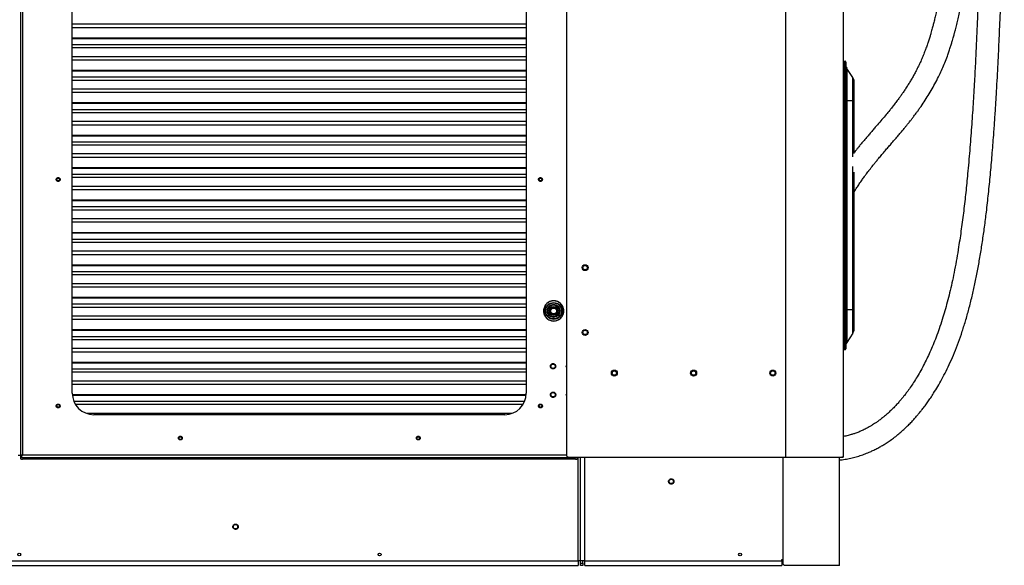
# Model space of a CAD drawing. Header units: millimetres. Extents: x 1141 to 9683, y 1625 to 6203.
# Tile 30 of 118: x 2648 to 4014, y 1625 to 2382. Entities that reach past the tile are written whole.
import ezdxf

# ---------------------------------------------------------------- set-up
doc = ezdxf.new("R2010")
doc.units = ezdxf.units.MM
doc.header["$LTSCALE"] = 25

msp = doc.modelspace()

# ---------------------------------------------------------------- linework, layer by layer
at = {"color": 7, "linetype": 'Continuous', "lineweight": 25}
for p, q in [((2649.1, 3134.5), (2649.1, 1777.2)), ((2651.9, 3134.5), (2651.9, 1777.2)), ((3406.7, 3133.7), (3406.7, 1777.7)), ((3710.7, 3136.7), (3710.7, 1774.7)), ((3790.7, 3136.7), (3790.7, 1774.7)), ((2721.1, 1863.6), (2721.1, 3048.6)), ((3351.1, 3048.6), (3351.1, 1863.6)), ((3351.1, 2375.5), (2721.1, 2375.5)), ((2721.1, 2371.2), (3351.1, 2371.2)), ((3351.1, 2356.3), (2721.1, 2356.3)), ((2721.1, 2355.9), (3351.1, 2355.9)), ((2721.1, 2347.5), (3351.1, 2347.5)), ((2721.1, 2343.1), (3351.1, 2343.1)), ((3351.1, 2330.5), (2721.1, 2330.5)), ((2721.1, 2326.2), (3351.1, 2326.2)), ((3791, 2269.2), (3791, 2323.2)), ((3792, 2323.5), (3791.3, 2323.4)), ((3791.3, 2323.4), (3791.3, 2269.2)), ((3792, 2324.2), (3793.7, 2324.1)), ((3792, 2269.2), (3792, 2324.2)), ((3793.7, 2269.2), (3793.7, 2324.1)), ((3794.6, 2323.1), (3794.6, 2269.2)), ((3351.1, 2311.3), (2721.1, 2311.3)), ((2721.1, 2310.9), (3351.1, 2310.9)), ((3791, 2316.5), (3790.7, 2316.5)), ((3795.6, 2314.3), (3795.6, 2269.2)), ((3804.3, 2301.5), (3795.6, 2314.3)), ((2721.1, 2302.5), (3351.1, 2302.5)), ((2721.1, 2298.1), (3351.1, 2298.1)), ((3804.3, 2269.2), (3804.3, 2301.5)), ((3805.3, 2298.2), (3805.3, 2269.2)), ((3351.1, 2285.5), (2721.1, 2285.5)), ((2721.1, 2281.2), (3351.1, 2281.2)), ((3791, 2269.2), (3790.7, 2269.2)), ((3791, 2269.2), (3791.3, 2269.2)), ((3791, 1979.2), (3791, 2269.2)), ((3792, 2269.2), (3791.3, 2269.2)), ((3791.3, 2269.2), (3791.3, 1979.2)), ((3792, 2269.2), (3793.7, 2269.2)), ((3792, 1979.2), (3792, 2269.2)), ((3793.7, 1979.2), (3793.7, 2269.2)), ((3794.6, 2269.2), (3793.7, 2269.2)), ((3794.6, 2269.2), (3794.6, 1979.2)), ((3795.6, 2269.2), (3794.6, 2269.2)), ((3795.6, 2269.2), (3795.6, 1979.2)), ((3804.3, 2269.2), (3795.6, 2269.2)), ((3805.3, 2269.2), (3804.3, 2269.2)), ((3804.3, 2191.4), (3804.3, 2269.2)), ((3805.3, 2269.2), (3805.3, 2196.2)), ((3351.1, 2266.3), (2721.1, 2266.3)), ((2721.1, 2265.9), (3351.1, 2265.9)), ((2721.1, 2257.4), (3351.1, 2257.4)), ((2721.1, 2253.1), (3351.1, 2253.1)), ((3351.1, 2240.5), (2721.1, 2240.5)), ((2721.1, 2236.1), (3351.1, 2236.1)), ((3351.1, 2221.3), (2721.1, 2221.3)), ((2721.1, 2220.8), (3351.1, 2220.8)), ((2721.1, 2212.4), (3351.1, 2212.4)), ((2721.1, 2208.1), (3351.1, 2208.1)), ((3351.1, 2195.5), (2721.1, 2195.5)), ((2721.1, 2191.1), (3351.1, 2191.1)), ((3351.1, 2176.2), (2721.1, 2176.2)), ((2721.1, 2175.8), (3351.1, 2175.8)), ((3804.3, 1979.2), (3804.3, 2178.3)), ((2721.1, 2167.4), (3351.1, 2167.4)), ((2721.1, 2163.1), (3351.1, 2163.1)), ((3805.3, 2170.2), (3805.3, 1979.2)), ((3351.1, 2150.4), (2721.1, 2150.4)), ((2721.1, 2146.1), (3351.1, 2146.1)), ((3351.1, 2131.2), (2721.1, 2131.2)), ((2721.1, 2130.8), (3351.1, 2130.8)), ((2721.1, 2122.4), (3351.1, 2122.4)), ((2721.1, 2118.1), (3351.1, 2118.1)), ((3351.1, 2105.4), (2721.1, 2105.4)), ((2721.1, 2101.1), (3351.1, 2101.1)), ((3351.1, 2086.2), (2721.1, 2086.2)), ((2721.1, 2085.8), (3351.1, 2085.8)), ((2721.1, 2077.4), (3351.1, 2077.4)), ((2721.1, 2073), (3351.1, 2073)), ((3351.1, 2060.4), (2721.1, 2060.4)), ((2721.1, 2056.1), (3351.1, 2056.1)), ((3351.1, 2041.2), (2721.1, 2041.2)), ((2721.1, 2040.8), (3351.1, 2040.8)), ((2721.1, 2032.4), (3351.1, 2032.4)), ((2721.1, 2028), (3351.1, 2028)), ((3351.1, 2015.4), (2721.1, 2015.4)), ((2721.1, 2011.1), (3351.1, 2011.1)), ((3351.1, 1996.2), (2721.1, 1996.2)), ((2721.1, 1995.8), (3351.1, 1995.8)), ((2721.1, 1987.3), (3351.1, 1987.3)), ((2721.1, 1983), (3351.1, 1983)), ((3386, 1981.8), (3386.4, 1981.2)), ((3389, 1982.1), (3389, 1982.7)), ((3391.6, 1981.2), (3392, 1981.8)), ((3351.1, 1970.4), (2721.1, 1970.4)), ((3383.9, 1977.1), (3384.6, 1977.2)), ((3385.1, 1979.9), (3384.6, 1980.2)), ((3385.1, 1975.4), (3384.6, 1975.1)), ((3386, 1973.5), (3386.4, 1974.1)), ((3389, 1972.6), (3389, 1973.2)), ((3391.6, 1974.1), (3392, 1973.5)), ((3393.4, 1980.2), (3392.8, 1979.9)), ((3393.4, 1975.1), (3392.8, 1975.4)), ((3393.4, 1978.1), (3394, 1978.2)), ((3791, 1979.2), (3790.7, 1979.2)), ((3791, 1979.2), (3791.3, 1979.2)), ((3791, 1925.1), (3791, 1979.2)), ((3792, 1979.2), (3791.3, 1979.2)), ((3791.3, 1979.2), (3791.3, 1924.9)), ((3792, 1979.2), (3793.7, 1979.2)), ((3792, 1924.2), (3792, 1979.2)), ((3793.7, 1924.2), (3793.7, 1979.2)), ((3794.6, 1979.2), (3793.7, 1979.2)), ((3794.6, 1979.2), (3794.6, 1925.2)), ((3795.6, 1979.2), (3794.6, 1979.2)), ((3795.6, 1979.2), (3795.6, 1934)), ((3804.3, 1979.2), (3795.6, 1979.2)), ((3804.3, 1946.8), (3804.3, 1979.2)), ((3805.3, 1979.2), (3804.3, 1979.2)), ((3805.3, 1979.2), (3805.3, 1950.2)), ((2721.1, 1966), (3351.1, 1966)), ((3386.3, 1964), (3391.7, 1964.1)), ((3351.1, 1951.2), (2721.1, 1951.2)), ((2721.1, 1950.7), (3351.1, 1950.7)), ((2721.1, 1942.3), (3351.1, 1942.3)), ((3804.3, 1946.8), (3795.6, 1934)), ((2721.1, 1938), (3351.1, 1938)), ((3791, 1931.8), (3790.7, 1931.9)), ((3351.1, 1925.4), (2721.1, 1925.4)), ((2721.1, 1921), (3351.1, 1921)), ((3792, 1924.9), (3791.3, 1924.9)), ((3792, 1924.2), (3793.7, 1924.2)), ((3351.1, 1906.1), (2721.1, 1906.1)), ((2721.1, 1905.7), (3351.1, 1905.7)), ((3406.5, 1900.8), (3406.7, 1901.9)), ((3406.7, 1899.7), (3406.5, 1900.8)), ((2721.1, 1897.3), (3351.1, 1897.3)), ((2721.1, 1893), (3351.1, 1893)), ((3351.1, 1880.3), (2721.1, 1880.3)), ((2721.1, 1876), (3351.1, 1876)), ((3351, 1861.1), (2721.3, 1861.1)), ((2721.3, 1860.7), (3351, 1860.7)), ((3406.5, 1861.2), (3406.7, 1862.3)), ((3406.7, 1860.2), (3406.5, 1861.2)), ((2723.4, 1852.3), (3348.9, 1852.3)), ((2725.6, 1848), (3346.7, 1848)), ((3331, 1835.3), (2741.3, 1835.3)), ((3321.1, 1833.6), (2751.1, 1833.6)), ((2646.2, 1777.2), (2649.1, 1777.2)), ((2651.3, 1777.2), (2649.1, 1777.2)), ((2649.1, 1776.2), (2649.1, 1774.2)), ((2649.1, 1776.2), (2651.3, 1776.2)), ((2651.3, 1774.2), (2651.3, 1777.2)), ((2651.3, 1777.2), (2651.9, 1777.2)), ((3406.7, 1777.2), (2651.9, 1777.2)), ((2649.1, 1774.2), (2649.1, 1772.5)), ((2649.1, 1774.2), (2651.3, 1774.2)), ((2651.3, 1774.2), (3422.5, 1774.2)), ((3419.5, 1771.9), (2652.1, 1771.9)), ((3409.7, 1774.7), (3710.7, 1774.7)), ((3422.5, 1774.2), (3422.5, 1774.7)), ((3422.5, 1772.5), (3422.5, 1774.2)), ((3422.9, 1630.9), (3422.9, 1774.7)), ((3426.1, 1630.9), (3426.1, 1774.7)), ((3432.4, 1630.9), (3432.4, 1774.7)), ((3707.5, 1626), (3707.5, 1774.7)), ((3710.7, 1774.7), (3790.7, 1774.7)), ((3785.6, 1624.5), (3785.6, 1774.7)), ((3785.6, 1774.5), (3788.7, 1774.5)), ((3788.7, 1774.7), (3788.7, 1774.5)), ((3790.7, 1774.5), (3788.7, 1774.5)), ((3790.7, 1774.7), (3790.7, 1774.5)), ((1872.4, 1630.9), (3422.9, 1630.9)), ((3426.1, 1630.9), (3422.9, 1630.9)), ((3422.9, 1630.9), (3422.9, 1624.5)), ((3432.4, 1630.9), (3426.1, 1630.9)), ((3426.1, 1627.5), (3426.1, 1630.9)), ((3426.1, 1627.5), (3429.3, 1627.5)), ((3426.1, 1624.5), (3426.1, 1627.5)), ((3429.3, 1627.5), (3429.3, 1630.9)), ((3429.3, 1627.5), (3429.3, 1624.5)), ((3432.4, 1630.9), (3705.5, 1630.9)), ((3432.4, 1624.5), (3432.4, 1630.9)), ((3705.5, 1632.5), (3707.1, 1632.5)), ((3705.5, 1630.9), (3705.5, 1632.5)), ((3705.5, 1630.9), (3705.5, 1624.5)), ((3707.1, 1632.5), (3707.1, 1627.5)), ((1872.4, 1624.5), (3422.9, 1624.5)), ((3429.3, 1624.5), (3426.1, 1624.5)), ((3432.4, 1624.5), (3705.5, 1624.5)), ((3785.6, 1624.5), (3710.1, 1624.5))]:
    msp.add_line(p, q, dxfattribs=at)
at = {"color": 7, "linetype": 'Continuous', "lineweight": 25, "flags": 128}
msp.add_lwpolyline([(3389, 1963.6), (3386.7, 1963.8), (3386.6, 1963.8)], dxfattribs=at)
at = {"color": 7, "linetype": 'Continuous', "lineweight": 25}
for centre, radius in [((2701.6, 2160), 2), ((3370.7, 2160), 2), ((3432.7, 2037.7), 4.1), ((3432.7, 2037.7), 3), ((3389, 1977.6), 11.7), ((3389, 1977.6), 11.1), ((3389, 1977.6), 8.75), ((3389, 1977.6), 8.74), ((3389, 1977.6), 8.72), ((3389, 1977.6), 8.51), ((3389, 1977.6), 8.26), ((3389, 1977.6), 6.21), ((3389, 1977.6), 5.96), ((3389, 1977.6), 4.45), ((3389, 1977.6), 4.07), ((3432.7, 1947.7), 4.1), ((3432.7, 1947.7), 3), ((3388.2, 1900.8), 3), ((3473.2, 1891.4), 4.1), ((3473.2, 1891.4), 3), ((3583.2, 1891.4), 4.1), ((3583.2, 1891.4), 3), ((3693.1, 1891.4), 4.1), ((3693.1, 1891.4), 3), ((3388.2, 1861.2), 3), ((2701.6, 1845.7), 2), ((3370.7, 1845.7), 2), ((2871.1, 1801.1), 2), ((3201.1, 1801.1), 2), ((3552.2, 1740.9), 3), ((2947.6, 1678.1), 3), ((2647.6, 1639.5), 2), ((3147.6, 1639.5), 2), ((3647.6, 1639.5), 2)]:
    msp.add_circle(centre, radius, dxfattribs=at)
for centre, radius, start, end in [((3791.3, 2323.2), 0.254, 91, 180), ((3793.6, 2323.1), 1, 0, 87), ((3800.6, 2317.7), 6, 180, 214.0728), ((3799.3, 2298.2), 6, 0, 34.0728), ((3389, 1977.6), 14, 270, 131.691), ((3389, 1977.6), 5.08, 90, 126), ((3389, 1977.6), 5.08, 30, 54), ((3389, 1977.6), 5.08, 150, 186), ((3389, 1977.6), 5.08, 210, 234), ((3389, 1977.6), 5.08, 270, 306), ((3389, 1977.6), 5.08, 330, 6), ((3799.3, 1950.2), 6, 325.9272, 0), ((3800.6, 1930.6), 6, 145.9272, 180), ((3791.3, 1925.1), 0.254, 180, 269), ((3793.6, 1925.2), 1, 273, 0), ((2751.1, 1863.6), 30, 180, 270), ((3321.1, 1863.6), 30, 270, 0), ((3409.7, 1777.7), 3, 180, 270), ((2651.4, 1776.6), 4.77, 241.5184, 278.7795), ((3420.2, 1776.6), 4.77, 261.2205, 298.4816), ((3710.1, 1627.5), 3, 180, 210.4015)]:
    msp.add_arc(centre, radius, start, end, dxfattribs=at)
for points, knots in [([(3928.4, 3949.5), (3928.5, 3948.3), (3928.5, 3945.4), (3928.9, 3940.1), (3929.2, 3934), (3929.6, 3927.5), (3930.1, 3920.2), (3930.5, 3912.1), (3931.1, 3903.4), (3931.6, 3894), (3932.2, 3884), (3932.8, 3873.5), (3933.4, 3862.5), (3934, 3851.1), (3934.7, 3839.4), (3935.3, 3827.1), (3936, 3814.6), (3936.6, 3801.9), (3937.3, 3789.6), (3937.9, 3777.8), (3938.4, 3766.7), (3939, 3755.6), (3939.5, 3744.4), (3940.1, 3732.7), (3940.6, 3721.1), (3941.2, 3708.9), (3941.8, 3696.2), (3942.4, 3683), (3943, 3669.5), (3943.6, 3655.3), (3944.3, 3640), (3944.9, 3623.7), (3945.7, 3606.1), (3946.4, 3587.3), (3947.1, 3568.6), (3947.8, 3550.1), (3948.5, 3532.1), (3949.2, 3513.1), (3949.8, 3493.2), (3950.5, 3472.5), (3951.2, 3451), (3951.9, 3428.7), (3952.5, 3405.9), (3953.2, 3380.9), (3953.9, 3354.4), (3954.6, 3326.4), (3955.2, 3299.3), (3955.7, 3273.3), (3956.1, 3248.5), (3956.5, 3224.9), (3956.8, 3202.5), (3957.1, 3181.3), (3957.3, 3161.8), (3957.5, 3144.1), (3957.6, 3128.1), (3957.7, 3113.1), (3957.8, 3098.8), (3957.8, 3084.7), (3957.8, 3070.1), (3957.9, 3054.7), (3957.9, 3037.6), (3957.8, 3018.8), (3957.7, 2998.1), (3957.6, 2976.4), (3957.4, 2953.6), (3957.1, 2929.9), (3956.8, 2905.4), (3956.3, 2880), (3955.8, 2853.7), (3955.1, 2826.3), (3954.3, 2797.9), (3953.3, 2769), (3952.2, 2740.1), (3951, 2711.9), (3949.7, 2684.4), (3948.3, 2657.7), (3946.6, 2630.5), (3944.8, 2603), (3942.8, 2575.4), (3940.7, 2548.7), (3938.4, 2523.1), (3936, 2498.6), (3933.4, 2475.3), (3930.8, 2455.5), (3928.5, 2439.4), (3926.5, 2426.8), (3924.5, 2415.4), (3922.5, 2405.1), (3920.6, 2395.9), (3918.9, 2388), (3917.3, 2381.2), (3915.8, 2375.4), (3914.5, 2370.7), (3913.4, 2366.6), (3912.4, 2362.9), (3911.1, 2358.5), (3909.5, 2353.4), (3907.7, 2347.9), (3905.5, 2341.9), (3903.1, 2335.5), (3900.4, 2328.9), (3897.5, 2322.3), (3894.4, 2315.8), (3891.3, 2309.8), (3888.3, 2304.3), (3885.5, 2299.2), (3882.5, 2294.3), (3879.4, 2289.3), (3876.3, 2284.5), (3873.3, 2280), (3870.5, 2276), (3868, 2272.6), (3865.8, 2269.7), (3863.8, 2267.1), (3861.9, 2264.6), (3859.9, 2262), (3857.7, 2259.1), (3854.4, 2255.1), (3850.1, 2249.8), (3844.4, 2243), (3839, 2236.8), (3834.3, 2231.3), (3830.4, 2226.7), (3826.2, 2221.9), (3822, 2216.9), (3817.9, 2212.1), (3814.2, 2207.7), (3811.1, 2203.9), (3808.6, 2200.7), (3806.7, 2198.4), (3805.7, 2197.1), (3805.3, 2196.7)], [0, 0, 0, 0, 0.008254, 0.018951, 0.028274, 0.037646, 0.046902, 0.056009, 0.064983, 0.07384, 0.082593, 0.091251, 0.099823, 0.108314, 0.116723, 0.124872, 0.133569, 0.141801, 0.149555, 0.156817, 0.163573, 0.16981, 0.176647, 0.183385, 0.19005, 0.196639, 0.204058, 0.21137, 0.218603, 0.226244, 0.23447, 0.243133, 0.252386, 0.262242, 0.272716, 0.281546, 0.290786, 0.300441, 0.310516, 0.321018, 0.331751, 0.342903, 0.354398, 0.365716, 0.379963, 0.393717, 0.406958, 0.419669, 0.431833, 0.443236, 0.454089, 0.464382, 0.47411, 0.482311, 0.490051, 0.497329, 0.504142, 0.510765, 0.517783, 0.525212, 0.533052, 0.542489, 0.552455, 0.562943, 0.573948, 0.585464, 0.597261, 0.609533, 0.622267, 0.635451, 0.649351, 0.663635, 0.677762, 0.69159, 0.705114, 0.71833, 0.731237, 0.745526, 0.759412, 0.772896, 0.785969, 0.798604, 0.810782, 0.822488, 0.829828, 0.836628, 0.842859, 0.848537, 0.853681, 0.858309, 0.861968, 0.865253, 0.868416, 0.870303, 0.872441, 0.875098, 0.87826, 0.881623, 0.885388, 0.889549, 0.893937, 0.898393, 0.902921, 0.907522, 0.911191, 0.914909, 0.918677, 0.922497, 0.926367, 0.93001, 0.933249, 0.936087, 0.938526, 0.940573, 0.942585, 0.944793, 0.947199, 0.9498, 0.955067, 0.96094, 0.967413, 0.971174, 0.97511, 0.97922, 0.983504, 0.987685, 0.991333, 0.994445, 0.997023, 0.998883, 1, 1, 1, 1]), ([(3805.3, 2141.6), (3805.6, 2142), (3807, 2144.5), (3809.6, 2148.6), (3813.2, 2154.1), (3816.7, 2159.2), (3820, 2163.8), (3822.7, 2167.5), (3824.6, 2170.1), (3826, 2171.9), (3826.8, 2173), (3827.6, 2174), (3828.5, 2175.1), (3829.9, 2177), (3832, 2179.6), (3834.6, 2182.9), (3837.8, 2186.8), (3841.4, 2191.1), (3845.6, 2196), (3849.8, 2201), (3854.1, 2206), (3858.4, 2211), (3862.9, 2216.2), (3867.3, 2221.3), (3871.4, 2226.1), (3874.8, 2230.3), (3877.7, 2233.8), (3880, 2236.6), (3882, 2239.1), (3883.6, 2241.1), (3884.9, 2242.7), (3885.9, 2244), (3886.9, 2245.4), (3888.2, 2247), (3889.9, 2249.3), (3892.1, 2252.2), (3894.6, 2255.6), (3898.3, 2260.9), (3903.1, 2267.9), (3908.7, 2276.7), (3914.1, 2285.7), (3919.3, 2295.2), (3923.9, 2304.5), (3928.1, 2313.5), (3931.7, 2322.2), (3934.8, 2330.2), (3937.3, 2337.2), (3939.2, 2342.9), (3940.8, 2348.1), (3942.2, 2352.7), (3943.3, 2356.4), (3944.1, 2359.3), (3944.7, 2361.4), (3945.1, 2363), (3945.5, 2364.5), (3946.1, 2366.7), (3946.8, 2369.7), (3947.8, 2373.4), (3949, 2378.6), (3950.6, 2385.4), (3952.4, 2394.2), (3954.4, 2404.2), (3956.5, 2415.5), (3958.6, 2428.3), (3960.7, 2442.2), (3962.8, 2457), (3965, 2475), (3967.4, 2496.3), (3969.9, 2521.2), (3972.2, 2547.1), (3974.3, 2574), (3976.3, 2601.9), (3978.3, 2631.5), (3980.1, 2662.7), (3981.8, 2695.8), (3983.3, 2729.9), (3984.6, 2762.4), (3985.6, 2792.7), (3986.4, 2820.3), (3987.1, 2847.1), (3987.7, 2873.2), (3988.1, 2898.7), (3988.5, 2923.3), (3988.8, 2947), (3989, 2969.7), (3989.2, 2991.4), (3989.3, 3012.1), (3989.3, 3030.7), (3989.4, 3047.3), (3989.4, 3062.1), (3989.3, 3076.1), (3989.3, 3089.5), (3989.2, 3102.6), (3989.2, 3116.9), (3989, 3132.9), (3988.9, 3150.7), (3988.7, 3169.5), (3988.5, 3189.6), (3988.2, 3210.9), (3987.9, 3233.3), (3987.5, 3256.8), (3987, 3281.3), (3986.5, 3306.7), (3985.9, 3333), (3985.3, 3358.6), (3984.7, 3383.4), (3984, 3407), (3983.3, 3430.5), (3982.6, 3453.5), (3981.9, 3475.7), (3981.2, 3498.3), (3980.4, 3521.2), (3979.6, 3544.2), (3978.7, 3566.2), (3977.9, 3587.3), (3977.1, 3607.5), (3976.3, 3626.7), (3975.6, 3644.9), (3974.8, 3662.1), (3974.1, 3678.3), (3973.4, 3693.7), (3972.7, 3709.2), (3972, 3725.3), (3971.2, 3742), (3970.4, 3758.8), (3969.6, 3773.4), (3969, 3785.9), (3968.5, 3796.3), (3967.9, 3806.7), (3967.4, 3817.2), (3966.8, 3827.7), (3966.3, 3838.4), (3965.7, 3849.1), (3965.1, 3860), (3964.5, 3870.8), (3963.9, 3881.7), (3963.3, 3891.7), (3962.7, 3900.8), (3962.2, 3909.1), (3961.8, 3917), (3961.4, 3923.4), (3961, 3928.5), (3960.8, 3932), (3960.7, 3934), (3960.6, 3934.8)], [0, 0, 0, 0, 0.0008, 0.004829, 0.008471, 0.012482, 0.015887, 0.018682, 0.02086, 0.021967, 0.022796, 0.023372, 0.024334, 0.025566, 0.027756, 0.030444, 0.033582, 0.037179, 0.041244, 0.045786, 0.049697, 0.053915, 0.058446, 0.063008, 0.067123, 0.070775, 0.073531, 0.075937, 0.077987, 0.079678, 0.081009, 0.081975, 0.082839, 0.084217, 0.086059, 0.088368, 0.091139, 0.09405, 0.10062, 0.107122, 0.113556, 0.120048, 0.126908, 0.132195, 0.137712, 0.143471, 0.146984, 0.1505, 0.153606, 0.156235, 0.158428, 0.160102, 0.161252, 0.161987, 0.162827, 0.163841, 0.165762, 0.16787, 0.170119, 0.174492, 0.179332, 0.18465, 0.190894, 0.197718, 0.205138, 0.212946, 0.220949, 0.233215, 0.245896, 0.258973, 0.272444, 0.286312, 0.300578, 0.316271, 0.332415, 0.349008, 0.366043, 0.379659, 0.39297, 0.405872, 0.418351, 0.430635, 0.442456, 0.453802, 0.464667, 0.475043, 0.484925, 0.494308, 0.501728, 0.5088, 0.515521, 0.521892, 0.527995, 0.534378, 0.542388, 0.550922, 0.559976, 0.569545, 0.579835, 0.590648, 0.601974, 0.613803, 0.626123, 0.63892, 0.652177, 0.663539, 0.675196, 0.686914, 0.698294, 0.709326, 0.720015, 0.732174, 0.743863, 0.755089, 0.765859, 0.776386, 0.786455, 0.796073, 0.805251, 0.813998, 0.822323, 0.830493, 0.839811, 0.849353, 0.859108, 0.869065, 0.875424, 0.881858, 0.888364, 0.895013, 0.902101, 0.909241, 0.916787, 0.924731, 0.933069, 0.941795, 0.950911, 0.958872, 0.967115, 0.97565, 0.984489, 0.990209, 0.99606, 1, 1, 1, 1]), ([(3785.6, 1770.8), (3786.9, 1770.9), (3790.7, 1771.3), (3797.2, 1772.4), (3804.9, 1774), (3812.4, 1776.1), (3819.6, 1778.6), (3826.1, 1781.2), (3832, 1783.8), (3837.4, 1786.5), (3842.6, 1789.4), (3848, 1792.6), (3853.3, 1796), (3859.1, 1800.1), (3865, 1804.6), (3870.7, 1809.4), (3876, 1814.2), (3881, 1819), (3885.6, 1823.6), (3889.7, 1828.1), (3893.2, 1832.1), (3896.2, 1835.7), (3898.5, 1838.5), (3900.4, 1840.9), (3902.3, 1843.3), (3904.9, 1846.8), (3908.3, 1851.4), (3912.2, 1857.1), (3916.8, 1864.2), (3922, 1872.7), (3927.8, 1883), (3933.6, 1894.2), (3939.5, 1906.6), (3945.2, 1920), (3950.8, 1934.3), (3956.1, 1949.6), (3961.1, 1965.7), (3965.9, 1982.6), (3970.1, 2000), (3974, 2017.7), (3977.6, 2035.8), (3980.9, 2054.6), (3984, 2074.1), (3986.9, 2094.3), (3989.7, 2116.4), (3992.4, 2140.6), (3995, 2166.9), (3997.4, 2194), (3999.4, 2219.2), (4001, 2242.1), (4002.3, 2262.4), (4003.5, 2282.4), (4004.6, 2301.7), (4005.6, 2320.3), (4006.5, 2338.2), (4007.2, 2355.4), (4008, 2373.2), (4008.8, 2391.4), (4009.4, 2409.8), (4010, 2427), (4010.5, 2442.9), (4011, 2457.6), (4011.4, 2470.9), (4011.7, 2483), (4011.9, 2493.7), (4012.1, 2503.1), (4012.3, 2510.8), (4012.4, 2516.8), (4012.5, 2521.8), (4012.6, 2526.9), (4012.8, 2532.6), (4012.9, 2539.6), (4013, 2548), (4013.2, 2557.9), (4013.4, 2569), (4013.5, 2581.4), (4013.7, 2594.7), (4013.8, 2608.7), (4014, 2627.5), (4014.2, 2651.2), (4014.3, 2680.2), (4014.3, 2709.5), (4014.2, 2738.9), (4014, 2768.3), (4013.8, 2798.8), (4013.5, 2830.3), (4013, 2862.8), (4012.5, 2895.8), (4011.8, 2929.3), (4011.1, 2963.2), (4010.3, 2997.3), (4009.4, 3031.1), (4008.5, 3063.6), (4007.5, 3094.8), (4006.5, 3124.6), (4005.5, 3153.1), (4004.5, 3180.7), (4003.5, 3207.3), (4002.5, 3232.9), (4001.5, 3257.2), (4000.5, 3280.4), (3999.5, 3302.4), (3998.5, 3323.2), (3997.7, 3342.2), (3996.8, 3359.5), (3996.1, 3375.7), (3995.2, 3392.1), (3994.4, 3409.1), (3993.5, 3426.7), (3992.5, 3444.8), (3991.6, 3463.5), (3990.4, 3484.4), (3989.1, 3507.5), (3987.7, 3532.8), (3986.2, 3558.7), (3984.7, 3585.1), (3983.1, 3611), (3981.5, 3636.4), (3980, 3661.2), (3978.4, 3686.2), (3976.9, 3709.4), (3975.4, 3730.7), (3974.1, 3750), (3972.8, 3769.2), (3971.6, 3786.5), (3970.6, 3801.9), (3969.6, 3815.6), (3968.7, 3829), (3967.7, 3841.9), (3966.8, 3854.2), (3966, 3866.5), (3965.1, 3878.4), (3964.3, 3889.8), (3963.5, 3899.4), (3963.1, 3904.9), (3963, 3907.3)], [0, 0, 0, 0, 0.002319, 0.007418, 0.012427, 0.017255, 0.021848, 0.026383, 0.029808, 0.033288, 0.036846, 0.040036, 0.043753, 0.047536, 0.05164, 0.055539, 0.059237, 0.062737, 0.066013, 0.068899, 0.071639, 0.073857, 0.075553, 0.076799, 0.078181, 0.079827, 0.082855, 0.086066, 0.089427, 0.094262, 0.099407, 0.104886, 0.110731, 0.116958, 0.123461, 0.130243, 0.137337, 0.144769, 0.152552, 0.160146, 0.168065, 0.176312, 0.184885, 0.19378, 0.202989, 0.214229, 0.225866, 0.237874, 0.250221, 0.25921, 0.268253, 0.277028, 0.285496, 0.29365, 0.301483, 0.308989, 0.316162, 0.3247, 0.332696, 0.340142, 0.347031, 0.353359, 0.359119, 0.36431, 0.368926, 0.372969, 0.376451, 0.378795, 0.380793, 0.38286, 0.385307, 0.388133, 0.391878, 0.396133, 0.400899, 0.406178, 0.411953, 0.417976, 0.424172, 0.435976, 0.448353, 0.461299, 0.473334, 0.485813, 0.498729, 0.512074, 0.525839, 0.540012, 0.553959, 0.568258, 0.582862, 0.597176, 0.610972, 0.624017, 0.636564, 0.648614, 0.660171, 0.671459, 0.682242, 0.692527, 0.702319, 0.711626, 0.720454, 0.728812, 0.735744, 0.742479, 0.749463, 0.756718, 0.764235, 0.772005, 0.780017, 0.78826, 0.798933, 0.809929, 0.821222, 0.832786, 0.844635, 0.855621, 0.86684, 0.878266, 0.889872, 0.899103, 0.908418, 0.917809, 0.927269, 0.934478, 0.941722, 0.949002, 0.956319, 0.963588, 0.970626, 0.978778, 0.986634, 0.994218, 1, 1, 1, 1]), ([(3982.7, 2717.3), (3982.7, 2716.4), (3982.8, 2707.9), (3982.8, 2692.3), (3982.7, 2671.1), (3982.6, 2651.5), (3982.5, 2633.4), (3982.4, 2616.5), (3982.2, 2600.7), (3982.1, 2586.1), (3981.9, 2572.7), (3981.7, 2560.4), (3981.6, 2550.3), (3981.4, 2542), (3981.3, 2535.5), (3981.2, 2529.6), (3981.1, 2524.5), (3981, 2520.5), (3980.9, 2517.4), (3980.9, 2514.8), (3980.8, 2511.8), (3980.7, 2508.1), (3980.6, 2503.2), (3980.5, 2497), (3980.3, 2489.2), (3980.1, 2480.4), (3979.8, 2470.4), (3979.5, 2459.3), (3979.2, 2447.2), (3978.8, 2434.2), (3978.3, 2420.3), (3977.6, 2401.9), (3976.8, 2379.2), (3975.6, 2352.1), (3974.3, 2324.4), (3972.7, 2295.2), (3970.9, 2264.5), (3968.8, 2232.6), (3966.3, 2200.3), (3963.7, 2170.1), (3960.9, 2142.2), (3958, 2116.7), (3954.7, 2091.5), (3951.4, 2069.4), (3948.3, 2050.5), (3945.4, 2035.1), (3942.4, 2020.3), (3939.3, 2006.3), (3936, 1993.1), (3932.7, 1980.7), (3929, 1968.4), (3925.1, 1956.2), (3920.9, 1944.3), (3916.6, 1933.3), (3912.3, 1923.1), (3908, 1913.6), (3903.4, 1904.3), (3898.6, 1895.2), (3893.5, 1886.4), (3888.6, 1878.5), (3883.8, 1871.3), (3880.1, 1866.1), (3877.4, 1862.6), (3875.4, 1860.1), (3873.1, 1857.1), (3870.2, 1853.6), (3866.7, 1849.6), (3862.8, 1845.4), (3858.8, 1841.2), (3854.6, 1837.3), (3850.4, 1833.5), (3846.1, 1829.9), (3841.9, 1826.6), (3837.9, 1823.7), (3834.5, 1821.4), (3831.9, 1819.7), (3830, 1818.6), (3828.5, 1817.6), (3826.5, 1816.5), (3824.1, 1815.1), (3821.3, 1813.7), (3818.4, 1812.3), (3815.4, 1810.9), (3812.5, 1809.6), (3809.6, 1808.5), (3807.1, 1807.6), (3804.9, 1806.9), (3802.7, 1806.2), (3800.3, 1805.5), (3797.4, 1804.7), (3794.2, 1803.9), (3791.9, 1803.5), (3790.7, 1803.3)], [0, 0, 0, 0, 0.002614, 0.024524, 0.04521, 0.063811, 0.081293, 0.097654, 0.112895, 0.127018, 0.140024, 0.151915, 0.162695, 0.169618, 0.175993, 0.1818, 0.186781, 0.190856, 0.193422, 0.195692, 0.198577, 0.202156, 0.206426, 0.212859, 0.220407, 0.229068, 0.238835, 0.249704, 0.261446, 0.274236, 0.288038, 0.302285, 0.328285, 0.354984, 0.382353, 0.410363, 0.441745, 0.47375, 0.506199, 0.538887, 0.564586, 0.590161, 0.615478, 0.640396, 0.656294, 0.671744, 0.686389, 0.700242, 0.713327, 0.725672, 0.73732, 0.750111, 0.76212, 0.773421, 0.784076, 0.794142, 0.80367, 0.814452, 0.824583, 0.834116, 0.843068, 0.851466, 0.854336, 0.857576, 0.861753, 0.866863, 0.872902, 0.879726, 0.886662, 0.89363, 0.900637, 0.907688, 0.914788, 0.921553, 0.927246, 0.931842, 0.934161, 0.936479, 0.939661, 0.943735, 0.94866, 0.953534, 0.958016, 0.963533, 0.968298, 0.972393, 0.97587, 0.979362, 0.983417, 0.988312, 0.994055, 1, 1, 1, 1]), ([(2698.9, 2160), (2699, 2160.3), (2699, 2160.9), (2699.4, 2161.5), (2699.7, 2161.9), (2700.1, 2162.2), (2700.7, 2162.6), (2701.6, 2162.7), (2702.4, 2162.6), (2703.1, 2162.2), (2703.5, 2161.9), (2703.8, 2161.5), (2704.2, 2160.9), (2704.2, 2160.3), (2704.3, 2160)], [0, 0, 0, 0, 0.119721, 0.184893, 0.25, 0.315172, 0.380279, 0.5, 0.619721, 0.684893, 0.75, 0.815172, 0.880279, 1, 1, 1, 1]), ([(2704.3, 2160), (2704.2, 2159.7), (2704.2, 2159.2), (2703.8, 2158.5), (2703.5, 2158.1), (2703.1, 2157.8), (2702.4, 2157.5), (2701.6, 2157.3), (2700.7, 2157.5), (2700.1, 2157.8), (2699.7, 2158.1), (2699.4, 2158.5), (2699, 2159.2), (2699, 2159.7), (2698.9, 2160)], [0, 0, 0, 0, 0.119721, 0.184893, 0.25, 0.315172, 0.380279, 0.5, 0.619721, 0.684893, 0.75, 0.815172, 0.880279, 1, 1, 1, 1]), ([(3368.3, 2159), (3368.2, 2159.3), (3368, 2159.8), (3368.1, 2160.5), (3368.2, 2161), (3368.5, 2161.5), (3368.9, 2162), (3369.6, 2162.5), (3370.5, 2162.7), (3371.2, 2162.6), (3371.7, 2162.5), (3372.2, 2162.2), (3372.7, 2161.8), (3373, 2161.3), (3373.1, 2161.1)], [0, 0, 0, 0, 0.119721, 0.184893, 0.25, 0.315172, 0.380279, 0.5, 0.619721, 0.684893, 0.75, 0.815172, 0.880279, 1, 1, 1, 1]), ([(3373.1, 2161.1), (3373.2, 2160.7), (3373.4, 2160.2), (3373.3, 2159.5), (3373.2, 2159), (3372.9, 2158.5), (3372.5, 2158), (3371.8, 2157.5), (3370.9, 2157.3), (3370.2, 2157.4), (3369.7, 2157.5), (3369.2, 2157.8), (3368.7, 2158.2), (3368.4, 2158.7), (3368.3, 2159)], [0, 0, 0, 0, 0.119721, 0.184893, 0.25, 0.315172, 0.380279, 0.5, 0.619721, 0.684893, 0.75, 0.815172, 0.880279, 1, 1, 1, 1]), ([(3391.7, 1964.1), (3393.3, 1964.6), (3396.6, 1965.7), (3400.3, 1969.3), (3402.6, 1973.9), (3403, 1979.1), (3401.6, 1984), (3398.5, 1988.1), (3394.1, 1990.9), (3389, 1991.8), (3383.9, 1990.9), (3379.5, 1988.1), (3376.3, 1984), (3374.9, 1979), (3375.3, 1973.9), (3377.6, 1969.2), (3381.4, 1965.6), (3384.6, 1964.5), (3386.3, 1964)], [0, 0, 0, 0, 0.062247, 0.124527, 0.186841, 0.249189, 0.311571, 0.373987, 0.436436, 0.498919, 0.561436, 0.623987, 0.686571, 0.749189, 0.811841, 0.874527, 0.937247, 1, 1, 1, 1]), ([(3398, 1977.6), (3397.9, 1978.8), (3397.7, 1980.5), (3396.6, 1982.6), (3395.4, 1984.1), (3394, 1985.2), (3391.9, 1986.3), (3389, 1986.9), (3386.1, 1986.3), (3384, 1985.2), (3382.6, 1984.1), (3381.4, 1982.6), (3380.3, 1980.5), (3379.8, 1977.6), (3380.3, 1974.8), (3381.4, 1972.7), (3382.6, 1971.2), (3384, 1970.1), (3386.1, 1969), (3389, 1968.4), (3391.9, 1969), (3394, 1970.1), (3395.4, 1971.2), (3396.6, 1972.7), (3397.7, 1974.8), (3397.9, 1976.5), (3398, 1977.6)], [0, 0, 0, 0, 0.0598642, 0.0920902, 0.125, 0.1579098, 0.1901358, 0.25, 0.3098642, 0.3420902, 0.375, 0.4079098, 0.4401358, 0.5, 0.5598642, 0.5920902, 0.625, 0.6579098, 0.6901358, 0.75, 0.8098642, 0.8420902, 0.875, 0.9079098, 0.9401358, 1, 1, 1, 1]), ([(3384.5, 1900.8), (3384.6, 1901.3), (3384.6, 1902), (3385.1, 1902.8), (3385.6, 1903.4), (3386.2, 1903.9), (3387, 1904.4), (3388.2, 1904.6), (3389.4, 1904.4), (3390.2, 1903.9), (3390.8, 1903.4), (3391.3, 1902.8), (3391.8, 1902), (3391.8, 1901.3), (3391.9, 1900.8)], [0, 0, 0, 0, 0.1197284, 0.1841803, 0.25, 0.3158197, 0.3802716, 0.5, 0.6197284, 0.6841803, 0.75, 0.8158197, 0.8802716, 1, 1, 1, 1]), ([(3391.9, 1900.8), (3391.8, 1900.3), (3391.8, 1899.6), (3391.3, 1898.8), (3390.8, 1898.2), (3390.2, 1897.7), (3389.4, 1897.2), (3388.2, 1897), (3387, 1897.2), (3386.2, 1897.7), (3385.6, 1898.2), (3385.1, 1898.8), (3384.6, 1899.6), (3384.6, 1900.3), (3384.5, 1900.8)], [0, 0, 0, 0, 0.119728, 0.18418, 0.25, 0.31582, 0.380272, 0.5, 0.619728, 0.68418, 0.75, 0.81582, 0.880272, 1, 1, 1, 1]), ([(3384.7, 1860.2), (3384.6, 1860.7), (3384.4, 1861.4), (3384.6, 1862.3), (3384.9, 1863), (3385.4, 1863.6), (3386.1, 1864.3), (3387.1, 1864.9), (3388.3, 1865), (3389.3, 1864.8), (3390, 1864.5), (3390.6, 1864.1), (3391.3, 1863.4), (3391.6, 1862.7), (3391.7, 1862.3)], [0, 0, 0, 0, 0.119728, 0.18418, 0.25, 0.31582, 0.380272, 0.5, 0.619728, 0.68418, 0.75, 0.81582, 0.880272, 1, 1, 1, 1]), ([(3391.7, 1862.3), (3391.8, 1861.8), (3392, 1861.1), (3391.8, 1860.2), (3391.5, 1859.5), (3391, 1858.8), (3390.3, 1858.2), (3389.3, 1857.6), (3388.1, 1857.5), (3387.1, 1857.7), (3386.4, 1858), (3385.8, 1858.4), (3385.1, 1859.1), (3384.8, 1859.8), (3384.7, 1860.2)], [0, 0, 0, 0, 0.119728, 0.18418, 0.25, 0.31582, 0.380272, 0.5, 0.619728, 0.68418, 0.75, 0.81582, 0.880272, 1, 1, 1, 1]), ([(2699, 1845.2), (2699, 1845.6), (2698.9, 1846.1), (2699.1, 1846.8), (2699.4, 1847.2), (2699.8, 1847.7), (2700.3, 1848.1), (2701.1, 1848.4), (2702, 1848.4), (2702.7, 1848.1), (2703.1, 1847.9), (2703.6, 1847.5), (2704, 1847), (2704.1, 1846.5), (2704.2, 1846.1)], [0, 0, 0, 0, 0.119721, 0.184893, 0.25, 0.315172, 0.380279, 0.5, 0.619721, 0.684893, 0.75, 0.815172, 0.880279, 1, 1, 1, 1]), ([(2704.2, 1846.1), (2704.2, 1845.8), (2704.3, 1845.3), (2704, 1844.6), (2703.8, 1844.2), (2703.4, 1843.7), (2702.9, 1843.3), (2702.1, 1843), (2701.2, 1843), (2700.5, 1843.2), (2700.1, 1843.5), (2699.6, 1843.9), (2699.2, 1844.4), (2699.1, 1844.9), (2699, 1845.2)], [0, 0, 0, 0, 0.119721, 0.184893, 0.25, 0.315172, 0.380279, 0.5, 0.619721, 0.684893, 0.75, 0.815172, 0.880279, 1, 1, 1, 1]), ([(3368.2, 1844.9), (3368.1, 1845.3), (3368, 1845.8), (3368.1, 1846.5), (3368.4, 1847), (3368.7, 1847.4), (3369.2, 1847.9), (3369.9, 1848.3), (3370.8, 1848.4), (3371.5, 1848.3), (3372, 1848), (3372.4, 1847.7), (3372.9, 1847.2), (3373.1, 1846.8), (3373.2, 1846.4)], [0, 0, 0, 0, 0.119721, 0.184893, 0.25, 0.315172, 0.380279, 0.5, 0.619721, 0.684893, 0.75, 0.815172, 0.880279, 1, 1, 1, 1]), ([(3373.2, 1846.4), (3373.3, 1846.1), (3373.4, 1845.6), (3373.3, 1844.9), (3373, 1844.4), (3372.7, 1844), (3372.2, 1843.5), (3371.5, 1843.1), (3370.6, 1843), (3369.9, 1843.1), (3369.4, 1843.3), (3369, 1843.7), (3368.5, 1844.2), (3368.3, 1844.6), (3368.2, 1844.9)], [0, 0, 0, 0, 0.119721, 0.184893, 0.25, 0.315172, 0.380279, 0.5, 0.619721, 0.684893, 0.75, 0.815172, 0.880279, 1, 1, 1, 1]), ([(2868.7, 1802.3), (2868.9, 1802.6), (2869.2, 1803), (2869.7, 1803.4), (2870.2, 1803.7), (2870.8, 1803.8), (2871.5, 1803.8), (2872.3, 1803.6), (2873, 1803.1), (2873.4, 1802.6), (2873.7, 1802.1), (2873.8, 1801.5), (2873.8, 1800.8), (2873.7, 1800.3), (2873.6, 1800)], [0, 0, 0, 0, 0.119721, 0.184893, 0.25, 0.315172, 0.380279, 0.5, 0.619721, 0.684893, 0.75, 0.815172, 0.880279, 1, 1, 1, 1]), ([(3198.6, 1800.3), (3198.6, 1800.7), (3198.4, 1801.2), (3198.6, 1801.9), (3198.8, 1802.4), (3199.1, 1802.8), (3199.6, 1803.3), (3200.3, 1803.7), (3201.2, 1803.8), (3201.9, 1803.7), (3202.4, 1803.5), (3202.8, 1803.2), (3203.3, 1802.7), (3203.5, 1802.3), (3203.7, 1802)], [0, 0, 0, 0, 0.119721, 0.184893, 0.25, 0.315172, 0.380279, 0.5, 0.619721, 0.684893, 0.75, 0.815172, 0.880279, 1, 1, 1, 1]), ([(2873.6, 1800), (2873.4, 1799.7), (2873.1, 1799.3), (2872.6, 1798.9), (2872.1, 1798.6), (2871.5, 1798.5), (2870.8, 1798.5), (2870, 1798.7), (2869.3, 1799.2), (2868.9, 1799.7), (2868.6, 1800.2), (2868.5, 1800.8), (2868.5, 1801.5), (2868.6, 1801.9), (2868.7, 1802.3)], [0, 0, 0, 0, 0.119721, 0.184893, 0.25, 0.315172, 0.380279, 0.5, 0.619721, 0.684893, 0.75, 0.815172, 0.880279, 1, 1, 1, 1]), ([(3203.7, 1802), (3203.7, 1801.6), (3203.8, 1801.1), (3203.7, 1800.4), (3203.5, 1799.9), (3203.2, 1799.5), (3202.7, 1799), (3202, 1798.6), (3201.1, 1798.5), (3200.4, 1798.6), (3199.9, 1798.8), (3199.5, 1799.1), (3199, 1799.6), (3198.8, 1800), (3198.6, 1800.3)], [0, 0, 0, 0, 0.1197215, 0.184893, 0.25, 0.3151715, 0.3802785, 0.5, 0.6197215, 0.684893, 0.75, 0.8151715, 0.8802785, 1, 1, 1, 1]), ([(3555.6, 1739.5), (3555.4, 1739.1), (3555, 1738.4), (3554.3, 1737.8), (3553.6, 1737.5), (3552.9, 1737.2), (3551.9, 1737.2), (3550.7, 1737.4), (3549.7, 1738.1), (3549.1, 1738.8), (3548.7, 1739.5), (3548.5, 1740.2), (3548.4, 1741.2), (3548.6, 1741.9), (3548.8, 1742.3)], [0, 0, 0, 0, 0.119728, 0.18418, 0.25, 0.31582, 0.380272, 0.5, 0.619728, 0.68418, 0.75, 0.81582, 0.880272, 1, 1, 1, 1]), ([(3548.8, 1742.3), (3549, 1742.7), (3549.3, 1743.4), (3550.1, 1744), (3550.8, 1744.3), (3551.5, 1744.5), (3552.4, 1744.6), (3553.6, 1744.4), (3554.6, 1743.7), (3555.2, 1743), (3555.6, 1742.3), (3555.8, 1741.6), (3555.9, 1740.6), (3555.7, 1739.9), (3555.6, 1739.5)], [0, 0, 0, 0, 0.119728, 0.18418, 0.25, 0.31582, 0.380272, 0.5, 0.619728, 0.68418, 0.75, 0.81582, 0.880272, 1, 1, 1, 1]), ([(2944.2, 1679.5), (2944.5, 1680), (2944.8, 1680.6), (2945.6, 1681.2), (2946.2, 1681.6), (2947, 1681.8), (2947.9, 1681.9), (2949.1, 1681.6), (2950.1, 1681), (2950.7, 1680.2), (2951.1, 1679.6), (2951.3, 1678.8), (2951.4, 1677.9), (2951.2, 1677.2), (2951.1, 1676.7)], [0, 0, 0, 0, 0.119728, 0.18418, 0.25, 0.31582, 0.380272, 0.5, 0.619728, 0.68418, 0.75, 0.81582, 0.880272, 1, 1, 1, 1]), ([(2951.1, 1676.7), (2950.8, 1676.3), (2950.5, 1675.7), (2949.7, 1675.1), (2949.1, 1674.7), (2948.3, 1674.5), (2947.4, 1674.4), (2946.2, 1674.6), (2945.2, 1675.3), (2944.6, 1676), (2944.2, 1676.7), (2944, 1677.4), (2943.9, 1678.4), (2944.1, 1679.1), (2944.2, 1679.5)], [0, 0, 0, 0, 0.119728, 0.18418, 0.25, 0.31582, 0.380272, 0.5, 0.619728, 0.68418, 0.75, 0.81582, 0.880272, 1, 1, 1, 1]), ([(3707.5, 1626), (3707.7, 1625.8), (3708.1, 1625.2), (3709, 1624.7), (3709.7, 1624.6), (3710.1, 1624.5)], [0, 0, 0, 0, 0.324304, 0.648611, 1, 1, 1, 1])]:
    msp.add_open_spline(points, degree=3, knots=knots, dxfattribs=at)
msp.add_open_spline([(3386.2, 1963.9), (3385.3, 1964.2), (3383.6, 1964.6), (3381.1, 1966), (3379, 1967.7), (3377.2, 1969.8), (3376, 1972.3), (3375.2, 1974.9), (3374.9, 1977.7), (3375.2, 1980.4), (3376, 1983.1), (3377.3, 1985.5), (3379, 1987.6), (3381.2, 1989.4), (3383.6, 1990.7), (3386.3, 1991.5), (3389, 1991.7), (3391.8, 1991.5), (3394.4, 1990.7), (3396.8, 1989.3), (3399, 1987.6), (3400.7, 1985.4), (3402, 1983), (3402.8, 1980.4), (3403.1, 1977.6), (3402.8, 1974.9), (3402, 1972.2), (3400.7, 1969.8), (3398.9, 1967.7), (3396.8, 1965.9), (3394.3, 1964.6), (3391.7, 1963.8), (3388.9, 1963.5), (3387.1, 1963.8), (3386.2, 1963.9)], degree=3, dxfattribs=at)

doc.saveas('drawing.dxf')
